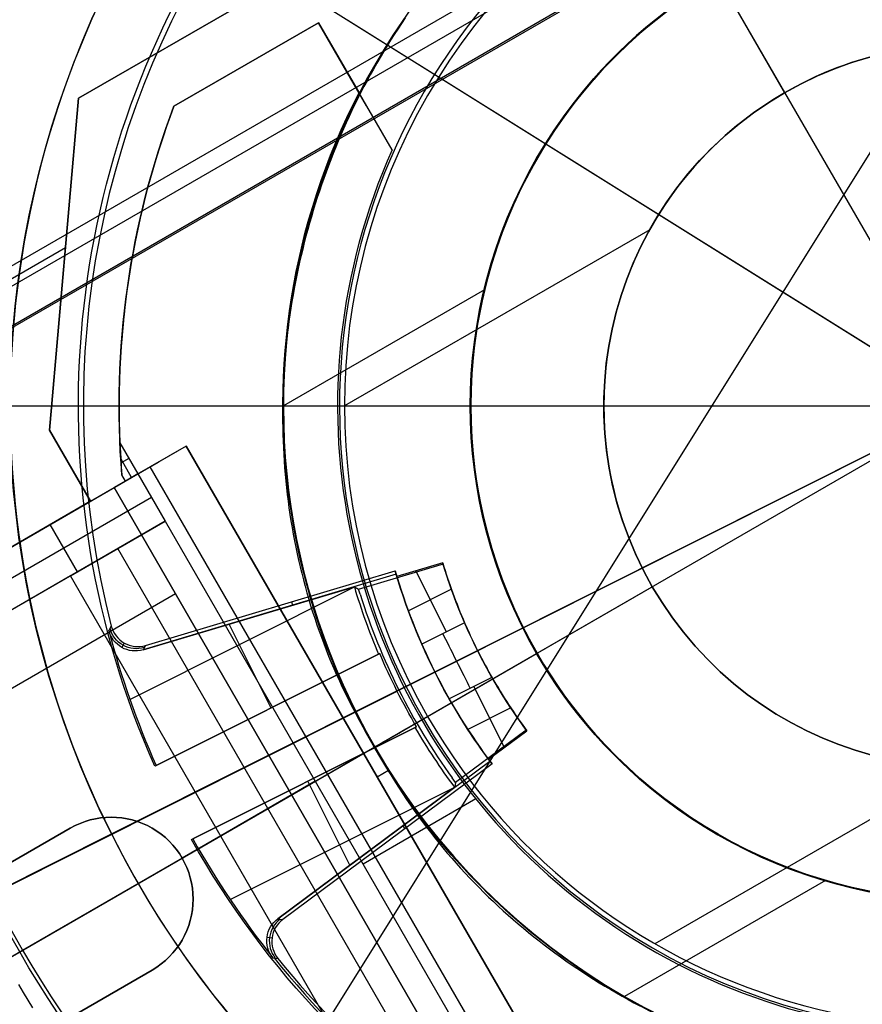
# Model space of a CAD drawing. Extents: x 12963 to 14406, y -2067 to -815.
# Tile 21 of 68: x 13649 to 13680, y -1637 to -1601. Entities that reach past the tile are written whole.
import ezdxf

# ---------------------------------------------------------------- set-up
doc = ezdxf.new("R2010")
doc.units = 0
doc.layers.get('0').update_dxf_attribs({"linetype": 'CONTINUOUS'})
doc.layers.add('COLOR', color=7, linetype='CONTINUOUS')
doc.layers.add('LUZ', color=7, linetype='CONTINUOUS')

msp = doc.modelspace()

# ---------------------------------------------------------------- linework, layer by layer
for p, q in [((13705.95651096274, -1576.880930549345, 105.1250029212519), (13640.22927284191, -1614.828569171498, 105.1250029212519)), ((13703.39267529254, -1579.109755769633, 51.12500292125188), (13643.44140993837, -1613.722634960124, 51.12500292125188)), ((13704.04743158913, -1580.187553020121, 199.6250029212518), (13644.04743158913, -1614.828569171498, 199.6250029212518)), ((13703.98465060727, -1580.296292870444, 200.6250029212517), (13644.17299355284, -1614.828569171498, 200.6250029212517)), ((13664.04743158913, -1580.187553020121, 199.6250029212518), (13677.42445706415, -1603.357240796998, 199.6250029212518)), ((13664.11021257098, -1580.296292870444, 200.6250029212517), (13684.04743158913, -1614.828569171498, 200.6250029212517)), ((13651.56186000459, -1603.561908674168, 258.0844421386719), (13690.53300317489, -1581.061908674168, 258.0844421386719)), ((13690.53300317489, -1581.061908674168, 261.0844421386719), (13651.56186000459, -1603.561908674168, 261.0844421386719)), ((13690.53300317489, -1581.061908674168, 259.5844421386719), (13651.56186000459, -1603.561908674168, 259.5844421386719)), ((13649.51515528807, -1634.765788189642, 200.6250029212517), (13718.57970789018, -1594.891350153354, 200.6250029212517)), ((13672.6744651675, -1595.130013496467, 144.2250029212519), (13677.42445706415, -1603.357240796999, 144.2250029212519)), ((13660.35608863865, -1600.793959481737, 212.0844421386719), (13655.05478612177, -1603.854667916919, 212.0844421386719)), ((13655.05478612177, -1603.854667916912, 218.0844421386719), (13660.35608863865, -1600.793959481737, 218.0844421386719)), ((13655.05478612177, -1603.854667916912, 215.0844421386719), (13660.35608863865, -1600.793959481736, 215.0844421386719)), ((13663.04547641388, -1605.452115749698, 212.0844421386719), (13660.35608863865, -1600.793959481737, 212.0844421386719)), ((13660.35608863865, -1600.793959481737, 212.0844421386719), (13660.35608863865, -1600.793959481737, 218.0844421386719)), ((13660.35608863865, -1600.793959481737, 218.0844421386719), (13661.8352759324, -1603.355987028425, 218.0844421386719)), ((13662.10999146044, -1603.831808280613, 215.0844421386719), (13660.35608863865, -1600.793959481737, 215.0844421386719)), ((13657.70543738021, -1602.324313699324, 218.0844421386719), (13657.70543738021, -1602.324313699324, 212.0844421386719)), ((13661.70078252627, -1603.123037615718, 218.0844421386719), (13661.70078252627, -1603.123037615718, 212.0844421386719)), ((13677.42445706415, -1603.357240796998, 144.2250029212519), (13677.42445706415, -1603.357240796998, 199.6250029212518)), ((13650.4996821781, -1615.722162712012, 258.0844421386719), (13651.56186000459, -1603.561908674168, 258.0844421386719)), ((13651.56186000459, -1603.561908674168, 261.0844421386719), (13650.4996821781, -1615.722162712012, 261.0844421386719)), ((13650.4996821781, -1615.722162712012, 259.5844421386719), (13651.56186000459, -1603.561908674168, 259.5844421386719)), ((13651.56186000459, -1603.561908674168, 261.0844421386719), (13651.56186000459, -1603.561908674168, 258.0844421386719)), ((13655.05478612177, -1603.854667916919, 212.0844421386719), (13655.05478612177, -1603.854667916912, 218.0844421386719)), ((13672.48020856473, -1608.374538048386, 144.2250029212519), (13661.30149874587, -1614.828569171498, 144.2250029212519)), ((13651.08387998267, -1609.034022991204, 258.0844421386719), (13646.8554050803, -1611.475334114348, 258.0844421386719)), ((13651.03077109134, -1609.64203569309, 261.0844421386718), (13651.03077109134, -1609.64203569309, 258.0844421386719)), ((13666.43455380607, -1610.576998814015, 108.2592404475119), (13659.07061793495, -1614.828569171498, 108.2592404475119)), ((13650.4996821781, -1615.722162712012, 261.0844421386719), (13650.4996821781, -1615.722162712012, 258.0844421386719)), ((13651.9996821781, -1618.320238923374, 258.0844421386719), (13650.4996821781, -1615.722162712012, 258.0844421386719)), ((13650.4996821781, -1615.722162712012, 261.0844421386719), (13651.9996821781, -1618.320238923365, 261.0844421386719)), ((13651.9996821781, -1618.32023892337, 259.5844421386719), (13650.4996821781, -1615.722162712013, 259.5844421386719)), ((13655.50143707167, -1616.298499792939, 223.0844421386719), (13652.86570758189, -1617.820238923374, 258.0844421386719)), ((13653.07718897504, -1616.186535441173, 212.0844421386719), (13653.73173298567, -1617.320238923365, 212.0844421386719)), ((13655.50143707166, -1616.29849979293, 218.0844421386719), (13653.27989364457, -1617.58110848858, 218.0844421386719)), ((13668.50143707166, -1638.815160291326, 218.0844421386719), (13655.50143707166, -1616.29849979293, 218.0844421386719)), ((13655.50143707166, -1616.29849979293, 218.0844421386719), (13655.50143707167, -1616.298499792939, 223.0844421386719)), ((13655.50143707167, -1616.298499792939, 223.0844421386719), (13668.50143707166, -1638.815160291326, 223.0844421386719)), ((13668.50143707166, -1638.815160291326, 220.5844421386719), (13655.50143707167, -1616.298499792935, 220.5844421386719)), ((13653.50581331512, -1617.450673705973, 215.0844421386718), (13653.10773167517, -1616.761176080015, 215.0844421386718)), ((13653.40446098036, -1616.753387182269, 212.084442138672), (13653.11797981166, -1616.918787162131, 215.8886416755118)), ((13649.58847457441, -1619.712350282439, 236.5844421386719), (13654.48479855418, -1616.885456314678, 236.5844421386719)), ((13651.2496821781, -1617.021200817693, 261.0844421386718), (13651.2496821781, -1617.021200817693, 258.0844421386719)), ((13667.18357232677, -1639.576029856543, 240.584442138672), (13654.18357232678, -1617.059369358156, 240.584442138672)), ((13647.31956794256, -1621.022304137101, 250.0009870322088), (13653.73173298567, -1617.320238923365, 212.0844421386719)), ((13653.27989364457, -1617.58110848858, 218.0844421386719), (13653.15075085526, -1617.357426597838, 218.0844420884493)), ((13653.73173298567, -1617.320238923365, 212.0844421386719), (13653.27989364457, -1617.58110848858, 218.0844421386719)), ((13653.73173298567, -1617.320238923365, 212.0844421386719), (13654.73173298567, -1619.052289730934, 212.0844421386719)), ((13651.9996821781, -1618.320238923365, 261.0844421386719), (13652.86570758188, -1617.820238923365, 261.0844421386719)), ((13652.86570758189, -1617.820238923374, 258.0844421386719), (13665.86570758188, -1640.336899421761, 258.0844421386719)), ((13652.86570758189, -1617.820238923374, 258.0844421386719), (13652.86570758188, -1617.820238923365, 261.0844421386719)), ((13652.86570758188, -1617.820238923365, 261.0844421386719), (13665.86570758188, -1640.336899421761, 261.0844421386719)), ((13665.86570758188, -1640.336899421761, 259.5844421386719), (13652.86570758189, -1617.82023892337, 259.5844421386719)), ((13654.23173298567, -1618.186264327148, 212.0844421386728), (13647.81956794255, -1621.88832954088, 250.0009870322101)), ((13651.9996821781, -1618.320238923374, 258.0844421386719), (13645.95255392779, -1621.811550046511, 258.0844421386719)), ((13651.9996821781, -1618.320238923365, 261.0844421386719), (13651.9996821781, -1618.320238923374, 258.0844421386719)), ((13654.73173298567, -1619.052289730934, 212.0844421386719), (13648.31956794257, -1622.754354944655, 250.0009870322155)), ((13651.52565046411, -1620.903322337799, 231.0427145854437), (13650.52565046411, -1619.171271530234, 231.0427145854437)), ((13651.26763137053, -1621.052289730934, 258.0844421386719), (13654.73173298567, -1619.052289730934, 212.0844421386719)), ((13654.73173298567, -1619.052289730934, 212.0844421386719), (13665.73173298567, -1638.104848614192, 212.0844421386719)), ((13652.9996821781, -1620.052289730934, 235.0844421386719), (13650.84214345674, -1621.297945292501, 235.0844421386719)), ((13663.9996821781, -1639.104848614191, 235.0844421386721), (13652.9996821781, -1620.052289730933, 235.0844421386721)), ((13651.26763137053, -1621.052289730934, 258.0844421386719), (13639.81985372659, -1627.661667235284, 258.0844421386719)), ((13662.26763137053, -1640.104848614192, 258.0844421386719), (13651.26763137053, -1621.052289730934, 258.0844421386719)), ((13649.40641543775, -1634.828569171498, 199.6250029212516), (13672.57610321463, -1621.451543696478, 199.6250029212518)), ((13664.34887591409, -1626.201535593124, 144.2250029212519), (13672.57610321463, -1621.451543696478, 144.2250029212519)), ((13672.57610321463, -1621.451543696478, 144.2250029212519), (13672.57610321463, -1621.451543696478, 199.6250029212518)), ((13655.11570758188, -1621.717353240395, 261.0844421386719), (13630.00097087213, -1636.217353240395, 261.0844421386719)), ((13646.09979296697, -1636.737648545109, 105.1250029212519), (13668.35612872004, -1623.887947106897, 105.1250029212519)), ((13648.86219859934, -1635.142772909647, 51.12500292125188), (13668.33952224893, -1623.897534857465, 51.12500292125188)), ((13662.41687645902, -1627.316975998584, 108.2592404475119), (13668.35612872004, -1623.887947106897, 108.2592404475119)), ((13668.33952224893, -1623.897534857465, 43.50000292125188), (13668.33952224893, -1623.897534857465, 51.12500292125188)), ((13668.35612872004, -1623.887947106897, 105.1250029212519), (13668.35612872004, -1623.887947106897, 108.2592404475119)), ((13659.36570758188, -1629.078569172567, 258.084442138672), (13662.00143707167, -1627.556830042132, 223.0844421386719)), ((13662.00143707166, -1627.556830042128, 223.0844421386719), (13662.00143707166, -1627.556830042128, 218.0844421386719)), ((13662.41687645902, -1627.316975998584, 108.2592404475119), (13662.41687645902, -1627.316975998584, 142.1804616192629)), ((13662.91412393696, -1628.184590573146, 218.0844421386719), (13662.50143707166, -1628.422855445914, 218.0844421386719)), ((13683.85317498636, -1628.073093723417, 144.2250029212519), (13672.6744651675, -1634.527124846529, 144.2250029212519)), ((13660.23173298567, -1628.578569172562, 212.0844421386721), (13656.76763137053, -1630.578569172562, 258.0844421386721)), ((13659.36570758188, -1629.078569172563, 261.0844421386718), (13659.36570758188, -1629.078569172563, 258.0844421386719)), ((13666.11082446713, -1629.225726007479, 212.0844421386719), (13661.98173298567, -1631.60965808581, 212.0844421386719)), ((13651.25861617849, -1630.295098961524, 261.0844421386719), (13640.86631133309, -1636.295098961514, 261.0844421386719)), ((13640.86631133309, -1636.295098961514, 258.0844421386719), (13651.25861617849, -1630.295098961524, 258.0844421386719)), ((13651.25861617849, -1630.295098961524, 259.5844421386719), (13640.86631133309, -1636.295098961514, 259.5844421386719)), ((13651.25861617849, -1630.295098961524, 258.0844421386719), (13651.25861617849, -1630.295098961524, 261.0844421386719)), ((13656.76763137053, -1630.578569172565, 258.0844421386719), (13655.35669238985, -1631.393175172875, 258.0844421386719)), ((13655.35669238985, -1631.393175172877, 261.0844421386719), (13655.35669238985, -1631.393175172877, 258.0844421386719)), ((13678.92296063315, -1632.207553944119, 108.2592404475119), (13671.55902476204, -1636.459124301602, 108.2592404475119)), ((13643.86631133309, -1641.491251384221, 261.0844421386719), (13654.25861617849, -1635.491251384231, 261.0844421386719)), ((13654.25861617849, -1635.491251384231, 258.0844421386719), (13643.86631133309, -1641.491251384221, 258.0844421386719)), ((13643.86631133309, -1641.491251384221, 259.5844421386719), (13654.25861617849, -1635.491251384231, 259.5844421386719)), ((13654.25861617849, -1635.491251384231, 261.0844421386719), (13654.25861617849, -1635.491251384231, 258.0844421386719))]:
    msp.add_line(p, q)
for points in [[(13663.52650618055, -1600.618459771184), (13663.38945183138, -1600.821191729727), (13663.25438457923, -1601.025273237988), (13663.12131101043, -1601.230682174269), (13662.99023771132, -1601.437396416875), (13662.86117126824, -1601.64539384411), (13662.73411826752, -1601.854652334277), (13662.60908529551, -1602.065149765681), (13662.48607893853, -1602.276864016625), (13662.36510578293, -1602.489772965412), (13662.24617241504, -1602.703854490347), (13662.1292854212, -1602.919086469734), (13662.01445138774, -1603.135446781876), (13661.901676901, -1603.352913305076), (13661.79096854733, -1603.571463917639), (13661.68233291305, -1603.791076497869), (13661.5757765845, -1604.01172892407), (13661.47130614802, -1604.233399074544), (13661.36892818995, -1604.456064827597), (13661.26864929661, -1604.679704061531), (13661.17047605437, -1604.904294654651), (13661.07441504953, -1605.12981448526), (13660.98047286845, -1605.356241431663), (13660.88865609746, -1605.583553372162), (13660.79897132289, -1605.811728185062), (13660.71142513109, -1606.040743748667), (13660.62602410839, -1606.27057794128), (13660.54277484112, -1606.501208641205), (13660.46168391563, -1606.732613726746), (13660.38275791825, -1606.964771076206), (13660.30600343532, -1607.19765856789), (13660.23142705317, -1607.431254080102), (13660.15903535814, -1607.665535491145), (13660.08883493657, -1607.900480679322), (13660.02083237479, -1608.136067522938), (13659.95503425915, -1608.372273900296), (13659.89144717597, -1608.609077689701), (13659.8300777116, -1608.846456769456), (13659.77093245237, -1609.084389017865), (13659.71401798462, -1609.322852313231), (13659.65934089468, -1609.561824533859), (13659.6069077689, -1609.801283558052), (13659.5567251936, -1610.041207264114), (13659.50879975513, -1610.281573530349), (13659.46313803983, -1610.52236023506), (13659.41974663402, -1610.763545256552), (13659.37863212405, -1611.005106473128), (13659.33980109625, -1611.247021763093), (13659.30326013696, -1611.489269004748), (13659.26901583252, -1611.7318260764), (13659.23707476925, -1611.97467085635), (13659.20744353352, -1612.217781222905), (13659.18012871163, -1612.461135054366), (13659.15513688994, -1612.704710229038), (13659.13247465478, -1612.948484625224), (13659.11214859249, -1613.192436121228), (13659.0941652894, -1613.436542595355), (13659.07853133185, -1613.680781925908), (13659.06525330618, -1613.92513199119), (13659.05433779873, -1614.169570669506), (13659.04579139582, -1614.41407583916), (13659.0396206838, -1614.658625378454), (13659.03583224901, -1614.903197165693), (13659.03443267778, -1615.147769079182), (13659.03542855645, -1615.392318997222), (13659.03882647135, -1615.636824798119), (13659.04463300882, -1615.881264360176), (13659.0528547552, -1616.125615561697), (13659.06349829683, -1616.369856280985), (13659.07657022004, -1616.613964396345), (13659.09207711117, -1616.857917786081), (13659.11002555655, -1617.101694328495), (13659.13042214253, -1617.345271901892), (13659.15327345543, -1617.588628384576), (13659.17858608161, -1617.83174165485), (13659.20636660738, -1618.074589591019), (13659.2366216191, -1618.317150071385), (13659.26935770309, -1618.559400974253), (13659.30458144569, -1618.801320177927), (13659.34229943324, -1619.042885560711), (13659.38251825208, -1619.284075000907), (13659.42524448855, -1619.524866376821), (13659.47048472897, -1619.765237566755), (13659.5182455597, -1620.005166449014), (13659.56853356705, -1620.244630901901), (13659.62135533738, -1620.483608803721), (13659.67671745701, -1620.722078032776), (13659.73462651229, -1620.960016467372), (13659.79508908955, -1621.19740198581), (13659.85811177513, -1621.434212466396), (13659.92370115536, -1621.670425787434), (13659.99186381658, -1621.906019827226), (13660.06260634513, -1622.140972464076), (13660.13593532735, -1622.37526157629), (13660.21185734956, -1622.60886504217), (13660.29037899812, -1622.84176074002), (13660.37150685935, -1623.073926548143), (13660.4552475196, -1623.305340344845), (13660.54160756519, -1623.535980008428), (13660.63059358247, -1623.765823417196), (13660.72221215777, -1623.994848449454), (13660.81646987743, -1624.223032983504), (13660.91337332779, -1624.450354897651), (13661.01292909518, -1624.676792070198), (13661.11514376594, -1624.90232237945), (13661.22002392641, -1625.12692370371), (13661.32757616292, -1625.350573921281), (13661.43780706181, -1625.573250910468), (13661.55072320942, -1625.794932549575), (13661.66633119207, -1626.015596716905), (13661.78463759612, -1626.235221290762), (13661.9056490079, -1626.453784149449), (13662.02937201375, -1626.671263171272), (13662.15581319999, -1626.887636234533), (13662.28497915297, -1627.102881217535), (13662.41687645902, -1627.316975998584)], [(13662.41687645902, -1627.316975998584), (13662.5363393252, -1627.538249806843), (13662.65816397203, -1627.757733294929), (13662.78232794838, -1627.975421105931), (13662.90880880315, -1628.191307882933), (13663.03758408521, -1628.405388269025), (13663.16863134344, -1628.617656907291), (13663.30192812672, -1628.82810844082), (13663.43745198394, -1629.036737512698), (13663.57518046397, -1629.243538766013), (13663.71509111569, -1629.448506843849), (13663.85716148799, -1629.651636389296), (13664.00136912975, -1629.852922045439), (13664.14769158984, -1630.052358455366), (13664.29610641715, -1630.249940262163), (13664.44659116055, -1630.445662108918), (13664.59912336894, -1630.639518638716), (13664.75368059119, -1630.831504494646), (13664.91024037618, -1631.021614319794), (13665.06878027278, -1631.209842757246), (13665.22927782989, -1631.39618445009), (13665.39171059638, -1631.580634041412), (13665.55605612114, -1631.763186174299), (13665.72229195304, -1631.943835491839), (13665.89039564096, -1632.122576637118), (13666.06034473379, -1632.299404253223), (13666.2321167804, -1632.474312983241), (13666.40568932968, -1632.647297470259), (13666.58103993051, -1632.818352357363), (13666.75814613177, -1632.98747228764), (13666.93698548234, -1633.154651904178), (13667.11753553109, -1633.319885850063), (13667.29977382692, -1633.483168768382), (13667.4836779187, -1633.644495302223), (13667.6692253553, -1633.803860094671), (13667.85639368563, -1633.961257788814), (13668.04516045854, -1634.116683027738), (13668.23550322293, -1634.270130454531), (13668.42739952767, -1634.421594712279), (13668.62082692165, -1634.571070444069), (13668.81576295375, -1634.718552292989), (13669.01218517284, -1634.864034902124), (13669.2100711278, -1635.007512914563), (13669.40939836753, -1635.148980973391), (13669.6101444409, -1635.288433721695), (13669.81228689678, -1635.425865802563), (13670.01580328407, -1635.561271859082), (13670.22067115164, -1635.694646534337), (13670.42686804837, -1635.825984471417), (13670.63437152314, -1635.955280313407), (13670.84315912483, -1636.082528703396), (13671.05320840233, -1636.207724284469), (13671.26449690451, -1636.330861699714), (13671.47700218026, -1636.451935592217), (13671.69070177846, -1636.570940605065), (13671.90557324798, -1636.687871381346), (13672.12159413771, -1636.802722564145)], [(13649.35937980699, -1636.020130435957), (13649.53029778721, -1636.308960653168), (13649.70377699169, -1636.595966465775), (13649.8797968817, -1636.881139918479)]]:
    msp.add_lwpolyline(points)
at = {"extrusion": (0.8660254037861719, 0.499999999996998, 1.51686231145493e-12)}
msp.add_lwpolyline([(-8219.464654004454, 218.0844421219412), (-8219.46732495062, 217.8733818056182), (-8219.475489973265, 217.6583224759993), (-8219.489377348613, 217.4400365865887), (-8219.509215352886, 217.2192965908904), (-8219.53518962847, 216.9968705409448), (-8219.567308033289, 216.7735081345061), (-8219.605532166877, 216.5499542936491), (-8219.64982362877, 216.3269539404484), (-8219.700105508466, 216.1052151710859), (-8219.756126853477, 215.8854085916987), (-8219.817588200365, 215.668222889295), (-8219.884190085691, 215.4543467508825), (-8219.955589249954, 215.2444545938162), (-8220.03127998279, 215.0391679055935), (-8220.11071914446, 214.8390959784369), (-8220.193363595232, 214.6448481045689), (-8220.28850565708, 214.4360095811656), (-8220.39102586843, 214.2257070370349), (-8220.500787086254, 214.0147886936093), (-8220.617652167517, 213.8041027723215), (-8220.741440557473, 213.5944726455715), (-8220.87179751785, 213.386621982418), (-8221.008324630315, 213.1812494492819), (-8221.150623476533, 212.9790537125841), (-8221.298272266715, 212.7806795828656), (-8221.450695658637, 212.5866587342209), (-8221.607264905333, 212.3975201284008), (-8221.767351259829, 212.213792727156), (-8221.88505496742, 212.0844421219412)], dxfattribs=at)
at = {"extrusion": (0, 0, -1)}
for centre, radius, start, end in [((-13684.04743158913, -1614.828569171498, -259.6250029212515), 65.00000000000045, 329.9999999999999, 149.9999999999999), ((-13684.04743158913, -1614.828569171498, -89.37470231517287), 70.9424557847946, 330.0000000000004, 150.0000000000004), ((-13684.04743158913, -1614.828569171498, -46.50000292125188), 70.9424557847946, 330.0000000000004, 150.0000000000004), ((-13684.04743158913, -1614.828569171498, -259.6250029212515), 64, 330.0000000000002, 150.0000000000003), ((-13684.04743158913, -1614.828569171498, -88.12500292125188), 52.09123273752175, 330.0000000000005, 150.0000000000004), ((-13684.04743158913, -1614.828569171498, -62.12500292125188), 47.03455676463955, 330.0000000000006, 150.0000000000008), ((-13684.04743158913, -1614.828569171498, -199.6250029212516), 39.9999999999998, 330.0000000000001, 150.0000000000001), ((-13684.04743158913, -1614.828569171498, -89.37470231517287), 70.94245578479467, 150.0000000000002, 330.0000000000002), ((-13684.04743158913, -1614.828569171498, -46.50000292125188), 70.94245578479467, 150.0000000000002, 330.0000000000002), ((-13684.04743158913, -1614.828569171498, -259.6250029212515), 65.00000000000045, 149.9999999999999, 329.9999999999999), ((-13684.04743158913, -1614.828569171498, -259.6250029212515), 64, 150.0000000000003, 330.0000000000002), ((-13684.04743158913, -1614.828569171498, -88.12500292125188), 52.09123273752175, 150.0000000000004, 330.0000000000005), ((-13684.04743158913, -1614.828569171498, -62.12500292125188), 47.03455676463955, 149.9999999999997, 329.9999999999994), ((-13684.04743158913, -1614.828569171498, -108.2592404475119), 18.11875587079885, 329.9999999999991, 149.9999999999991), ((-13684.04743158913, -1614.828569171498, -199.6250029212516), 40, 150.0000000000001, 330.0000000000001), ((-13684.04743158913, -1614.828569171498, -51.12500292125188), 18.13793137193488, 329.9999999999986, 149.9999999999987), ((-13684.04743158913, -1614.828569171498, -43.50000292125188), 18.13793137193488, 329.9999999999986, 149.9999999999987), ((-13684.04743158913, -1614.828569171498, -199.6250029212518), 13.24594904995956, 329.9999999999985, 149.9999999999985), ((-13684.04743158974, -1614.828569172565, -218.0844421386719), 25.00000000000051, 243.4398127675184, 27.31636115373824), ((-13684.04743163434, -1614.828569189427, -218.0844416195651), 31.0000000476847, 355.3208373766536, 20.73197399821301), ((-13684.04743158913, -1614.828569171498, -51.12500292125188), 18.13793137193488, 149.9999999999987, 329.9999999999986), ((-13684.04743158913, -1614.828569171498, -43.50000292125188), 18.1379313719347, 149.9999999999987, 329.9999999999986), ((-13684.04743158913, -1614.828569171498, -108.2592404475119), 18.11875587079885, 149.9999999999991, 329.9999999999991), ((-13684.04743158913, -1614.828569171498, -199.6250029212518), 13.24594904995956, 149.9999999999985, 329.9999999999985), ((-13684.04743158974, -1614.828569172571, -223.0844421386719), 29.99999999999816, 177.4999999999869, 302.500000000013), ((-13684.04743158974, -1614.828569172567, -219.5844421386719), 29.99999999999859, 177.4999999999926, 302.5000000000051), ((-13652.75861617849, -1632.893175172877, -261.0844421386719), 2.99999999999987, 59.99999999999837, 239.9999999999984), ((-13652.75861617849, -1632.893175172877, -259.5844421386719), 3.00000000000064, 60.00000000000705, 240.0000000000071)]:
    msp.add_arc(centre, radius, start, end, dxfattribs=at)
for centre, radius, start, end in [((13684.04743158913, -1614.828569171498, 89.37470231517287), 73.2424557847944, 29.99999999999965, 209.9999999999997), ((13684.04743158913, -1614.828569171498, 68.68735261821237), 73.24245578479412, 91.17126672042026, 191.5820307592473), ((13684.04743158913, -1614.828569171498, 46.50000292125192), 71.74245578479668, 52.49999999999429, 187.5000000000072), ((13684.04743163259, -1614.828569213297, 88.63012703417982), 71.44457953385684, 30.00000004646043, 209.9999999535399), ((13684.04743158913, -1614.828569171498, 89.05580518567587), 71.21139006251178, 29.99999999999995, 210.0000000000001), ((13684.04743158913, -1614.828569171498, 67.93735261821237), 70.94245578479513, 93.83645893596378, 193.7167436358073), ((13684.04743158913, -1614.828569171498, 245.6831232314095), 65.00000000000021, 29.99999999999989, 209.9999999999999), ((13684.04743158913, -1614.828569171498, 245.6831232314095), 64.00000000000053, 29.99999999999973, 209.9999999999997), ((13684.04743158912, -1614.828569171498, 211.3914713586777), 58.0132689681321, 29.99999999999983, 210), ((13684.04743158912, -1614.828569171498, 212.0545527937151), 57.26209357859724, 30.00000000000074, 209.9999999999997), ((13684.04743158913, -1614.828569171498, 67.12500292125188), 53.58193971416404, 29.99999999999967, 209.9999999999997), ((13684.04743158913, -1614.828569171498, 65.62055118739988), 53.58193971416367, 29.99999999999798, 209.999999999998), ((13684.04743158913, -1614.828569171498, 67.12500292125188), 52.0912327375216, 29.99999999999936, 209.9999999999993), ((13684.04743158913, -1614.828569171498, 77.62500292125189), 52.09123273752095, 29.99999999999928, 209.9999999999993), ((13684.04743158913, -1614.828569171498, 105.1250029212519), 43.81815874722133, 30.00000000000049, 210.0000000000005), ((13684.04743158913, -1614.828569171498, 52.53957701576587), 42.50584972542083, 30.00000000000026, 210.0000000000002), ((13684.04743158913, -1614.828569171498, 200.6250029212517), 39.87443803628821, 30.00000000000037, 210.0000000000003), ((13684.04743158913, -1614.828569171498, 89.37470231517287), 73.24245578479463, 209.9999999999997, 29.99999999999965), ((13684.04743157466, -1614.828569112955, 88.63012703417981), 71.44457953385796, 210.0000000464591, 29.99999995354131), ((13684.04743158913, -1614.828569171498, 89.05580518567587), 71.21139006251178, 210.0000000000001, 29.99999999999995), ((13684.04743158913, -1614.828569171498, 245.6831232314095), 64.99999999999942, 209.9999999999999, 29.99999999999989), ((13684.04743158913, -1614.828569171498, 245.6831232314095), 63.99999999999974, 210.0000000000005, 30.00000000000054), ((13684.04743158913, -1614.828569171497, 211.3914713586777), 58.01326896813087, 210.0000000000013, 29.99999999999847), ((13684.04743158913, -1614.8285691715, 212.0545527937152), 57.26209357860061, 209.9999999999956, 30.00000000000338), ((13684.04743158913, -1614.828569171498, 67.12500292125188), 53.58193971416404, 209.9999999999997, 29.99999999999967), ((13684.04743158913, -1614.828569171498, 65.62055118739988), 53.5819397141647, 210.0000000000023, 30.00000000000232), ((13684.04743158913, -1614.828569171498, 67.12500292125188), 52.0912327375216, 209.9999999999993, 29.99999999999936), ((13684.04743158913, -1614.828569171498, 77.62500292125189), 52.09123273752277, 210.0000000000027, 30.00000000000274), ((13684.04743158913, -1614.828569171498, 108.2592404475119), 24.97681365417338, 29.99999999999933, 209.9999999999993), ((13684.04743158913, -1614.828569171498, 125.2198510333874), 24.97681365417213, 29.99999999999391, 209.9999999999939), ((13684.04743158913, -1614.828569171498, 144.2327851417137), 22.92449013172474, 29.99999999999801, 209.999999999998), ((13684.04743158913, -1614.828569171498, 144.2250029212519), 22.74593284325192, 29.99999999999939, 209.9999999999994), ((13684.04743158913, -1614.828569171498, 105.1250029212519), 43.81815874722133, 210.0000000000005, 30.00000000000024), ((13684.04743158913, -1614.828569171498, 52.53957701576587), 42.50584972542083, 210.0000000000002, 29.99999999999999), ((13684.04743158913, -1614.828569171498, 200.6250029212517), 39.87443803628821, 210.0000000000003, 30.00000000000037), ((13684.04743158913, -1614.828569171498, 47.31250292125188), 18.1379313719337, 29.99999999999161, 209.9999999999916), ((13684.04743158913, -1614.828569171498, 105.1250029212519), 18.1187558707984, 30.00000000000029, 210.0000000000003), ((13684.04743158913, -1614.828569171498, 106.6921216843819), 18.11875587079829, 29.99999999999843, 209.9999999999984), ((13684.04743158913, -1614.828569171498, 144.2250029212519), 13.24594904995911, 30.00000000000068, 210.0000000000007), ((13684.04743158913, -1614.828569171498, 171.9250029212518), 13.24594904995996, 30.00000000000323, 210.0000000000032), ((13684.04743158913, -1614.828569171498, 108.2592404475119), 24.97681365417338, 209.9999999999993, 29.99999999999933), ((13684.04743158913, -1614.828569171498, 125.2198510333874), 24.97681365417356, 210.0000000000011, 30.00000000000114), ((13684.04743158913, -1614.828569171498, 144.2327851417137), 22.92449013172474, 209.999999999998, 29.99999999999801), ((13684.04743158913, -1614.828569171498, 144.2250029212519), 22.74593284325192, 209.9999999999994, 29.99999999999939), ((13684.04743158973, -1614.828569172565, 212.0844421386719), 30.9999999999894, 159.2680260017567, 182.5106658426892), ((13684.04743158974, -1614.828569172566, 215.0844421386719), 31.00000000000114, 159.2680260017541, 183.5742215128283), ((13684.04743158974, -1614.828569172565, 212.0844421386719), 23.0000000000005, 155.9413298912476, 296.2606647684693), ((13684.04743158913, -1614.828569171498, 47.31250292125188), 18.13793137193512, 210.0000000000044, 30.00000000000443), ((13684.04743158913, -1614.828569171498, 105.1250029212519), 18.1187558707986, 210.0000000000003, 30.00000000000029), ((13684.04743158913, -1614.828569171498, 106.6921216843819), 18.11875587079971, 210.0000000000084, 30.00000000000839), ((13684.04743158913, -1614.828569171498, 144.2250029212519), 13.2459490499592, 210.0000000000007, 30.00000000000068), ((13684.04743158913, -1614.828569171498, 171.9250029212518), 13.24594904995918, 210.0000000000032, 30.00000000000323), ((13684.04743158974, -1614.828569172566, 223.0844421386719), 31.00000000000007, 234.7938624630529, 5.206137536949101), ((13684.04743158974, -1614.828569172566, 217.5844421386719), 31.00000000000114, 235.5081428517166, 4.491857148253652), ((13684.04743158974, -1614.828569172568, 212.0844421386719), 30.99999999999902, 237.4893341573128, 2.510665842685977), ((13684.04743158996, -1614.828569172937, 216.0844421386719), 29.99999999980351, 237.4999999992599, 2.500000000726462), ((13684.04743060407, -1614.828568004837, 216.0844421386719), 26.00000093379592, 257.8348712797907, 2.499997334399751), ((13684.04743158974, -1614.828569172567, 217.091535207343), 25.99999999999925, 257.8348686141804, 2.500000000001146), ((13652.75861617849, -1632.893175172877, 258.0844421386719), 3, 299.9999999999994, 119.9999999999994), ((13684.04743158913, -1614.828569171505, 88.12500292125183), 70.93945536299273, 254.9999999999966, 345.000000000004)]:
    msp.add_arc(centre, radius, start, end)
at = {"extrusion": (0.8627696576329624, 0.4981202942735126, 0.08662961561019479)}
msp.add_arc((-8600.923194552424, -805.2864415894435, 10992.77821303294), 379.8658415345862, 9.436006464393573, 10.35814419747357, dxfattribs=at)
at = {"extrusion": (0.1124756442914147, -0.1948133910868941, 0.9743700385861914)}
msp.add_arc((11043.68174236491, -8014.876489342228, 1917.167243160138), 56.00000007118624, 154.6725833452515, 205.4263646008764, dxfattribs=at)
at = {"extrusion": (-0.1124755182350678, 0.1948133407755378, -0.9743700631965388)}
msp.add_arc((-11043.6848200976, -8014.872680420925, -1918.079570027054), 56.0000000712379, 334.5735870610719, 25.32742621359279, dxfattribs=at)
at = {"extrusion": (0.5000000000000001, -0.8660254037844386, 0)}
msp.add_arc((11028.31841776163, 218.0844421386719, 8240.506279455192), 10, 180, 216.8698976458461, dxfattribs=at)
at = {"extrusion": (-0.5000000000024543, 0.8660254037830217, 2.766720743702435e-12)}
msp.add_arc((-11020.39392756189, 142.1804616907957, -8240.506279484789), 2.052323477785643, 359.9999986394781, 94.9911880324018, dxfattribs=at)
at = {"extrusion": (0.4999999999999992, -0.8660254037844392, -7.771561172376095e-16)}
msp.add_arc((11011.44747599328, 231.7412435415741, 8240.506279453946), 32.12905823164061, 180.0000000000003, 255.5754665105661, dxfattribs=at)
at = {"extrusion": (0.5000000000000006, -0.8660254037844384, 3.632277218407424e-16)}
msp.add_arc((11011.44747599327, 231.7412435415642, 8240.506279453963), 33.12905823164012, 179.9999999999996, 255.7959760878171, dxfattribs=at)
at = {"layer": 'COLOR'}
for p, q in [((13611.04743192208, -1614.828586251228, 43.50000292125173), (13757.04744552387, -1614.828586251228, 43.50000292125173)), ((13661.81728618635, -1621.536000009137, 42.67106117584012), (13664.84327900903, -1620.632852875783, 42.67106099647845)), ((13664.90094105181, -1620.577916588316, 40.60000054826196), (13663.22403503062, -1621.078411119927, 40.60000054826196)), ((13664.84327900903, -1620.632852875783, 42.67106099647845), (13664.91101281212, -1620.611342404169, 42.60000054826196)), ((13663.19829496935, -1620.992021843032, 35.43574468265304), (13653.92523012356, -1623.759689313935, 35.43574468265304)), ((13654.01452004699, -1623.601233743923, 28.20000054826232), (13663.16283224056, -1620.870800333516, 28.2000005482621)), ((13663.22403503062, -1621.078411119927, 40.60000054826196), (13663.16283224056, -1620.870800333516, 28.2000005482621)), ((13665.03811675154, -1623.104808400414, 40.60000054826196), (13663.9186565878, -1620.871092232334, 40.60000054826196)), ((13653.44246057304, -1625.580393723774, 35.60000054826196), (13661.66551751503, -1621.459286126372, 35.60000054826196)), ((13653.92320318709, -1623.763286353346, 35.60000054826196), (13661.66366853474, -1621.453043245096, 35.60000054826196)), ((13661.66366853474, -1621.453043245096, 35.60000054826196), (13661.81728618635, -1621.536000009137, 42.67106117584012)), ((13661.88035784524, -1621.729601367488, 42.87461420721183), (13661.81728618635, -1621.536000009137, 42.67106117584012)), ((13665.21896320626, -1621.546398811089, 40.60000054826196), (13663.6437146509, -1622.335858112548, 40.60000054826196)), ((13659.35686266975, -1622.00674172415, 28.20000054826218), (13659.3938041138, -1622.130513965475, 35.60000054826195)), ((13652.76037774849, -1622.892758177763, 28.20000054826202), (13652.67013427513, -1623.058937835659, 35.60000054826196)), ((13658.61876916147, -1625.894728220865, 35.60000054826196), (13657.07858563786, -1622.82152119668, 35.60000054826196)), ((13665.70235847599, -1622.771913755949, 40.60000054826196), (13664.13558777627, -1623.557124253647, 40.60000054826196)), ((13653.23681273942, -1623.51374216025, 28.20000054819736), (13653.14735360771, -1623.676841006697, 35.60000054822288)), ((13654.01452004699, -1623.601233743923, 28.20000054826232), (13653.92320318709, -1623.763286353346, 35.60000054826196)), ((13662.59624352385, -1623.901357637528, 38.60000054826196), (13654.35910190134, -1628.029523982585, 38.60000054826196)), ((13654.38253444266, -1628.017780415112, 37.10000054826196), (13662.57278752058, -1623.913112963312, 37.10000054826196)), ((13654.40596694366, -1628.006036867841, 35.60000054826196), (13662.54933140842, -1623.924868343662, 35.60000054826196)), ((13662.54933140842, -1623.924868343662, 35.60000054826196), (13662.59624352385, -1623.901357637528, 38.60000054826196)), ((13664.61081501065, -1624.569549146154, 40.10000054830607), (13666.17533290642, -1623.785467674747, 40.10000054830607)), ((13666.17532560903, -1623.785453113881, 40.10000054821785), (13666.17533290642, -1623.785467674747, 40.10000054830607)), ((13666.17533290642, -1623.785467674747, 40.10000054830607), (13666.17533655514, -1623.785474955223, 42.60000054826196)), ((13630.8619326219, -1641.483313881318, 28.2000005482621), (13664.61081865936, -1624.56955642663, 28.2000005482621)), ((13664.61081501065, -1624.569549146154, 40.10000054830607), (13664.61080771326, -1624.56953458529, 40.10000054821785)), ((13664.61081865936, -1624.56955642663, 28.2000005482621), (13664.61081501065, -1624.569549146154, 40.10000054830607)), ((13666.70421939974, -1624.770982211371, 40.60000054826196), (13665.13744883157, -1625.556192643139, 40.60000054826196)), ((13652.76518316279, -1630.506173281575, 38.60000054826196), (13663.22510280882, -1625.264028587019, 38.60000054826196)), ((13663.29180818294, -1625.230598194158, 42.87461420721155), (13663.22510280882, -1625.264028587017, 38.60000054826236)), ((13667.15945338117, -1627.337621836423, 40.60000054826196), (13666.03997855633, -1625.103876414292, 40.60000054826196)), ((13658.4776727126, -1625.965440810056, 38.60000054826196), (13658.4776727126, -1625.965440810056, 35.60000054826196)), ((13667.39669045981, -1625.89173392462, 40.60000054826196), (13665.82144204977, -1626.68119315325, 40.60000054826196)), ((13655.70324156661, -1630.711554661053, 38.60000054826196), (13663.94038318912, -1626.583388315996, 38.60000054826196)), ((13655.72667410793, -1630.699811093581, 37.10000054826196), (13663.91692713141, -1626.595143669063, 37.10000054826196)), ((13663.89347107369, -1626.606899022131, 35.60000054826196), (13655.75010660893, -1630.688067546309, 35.60000054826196)), ((13663.94038318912, -1626.583388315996, 38.60000054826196), (13663.89347107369, -1626.606899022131, 35.60000054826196)), ((13667.90370581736, -1626.739479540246, 42.67106117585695), (13665.36909734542, -1628.623110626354, 42.67106117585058)), ((13666.57763054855, -1627.770011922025, 40.60000054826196), (13667.98222755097, -1626.726165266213, 40.60000054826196)), ((13667.96147761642, -1626.698090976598, 42.60000054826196), (13667.90370581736, -1626.739479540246, 42.67106117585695)), ((13658.86420018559, -1633.614669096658, 35.43574468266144), (13666.63143276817, -1627.842337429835, 35.43574468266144)), ((13666.70732056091, -1627.943299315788, 28.2000005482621), (13659.04458232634, -1633.637974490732, 28.2000005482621)), ((13666.70732056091, -1627.943299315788, 28.2000005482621), (13666.57763054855, -1627.770011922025, 40.60000054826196)), ((13654.40596694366, -1628.006036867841, 35.60000054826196), (13654.35910190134, -1628.029523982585, 38.60000054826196)), ((13659.82181237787, -1628.647471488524, 35.60000054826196), (13659.82181237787, -1628.647471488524, 38.60000054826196)), ((13661.50309235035, -1631.649965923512, 35.60000054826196), (13659.96290882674, -1628.576758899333, 35.60000054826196)), ((13665.36909734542, -1628.623110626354, 42.67106117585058), (13665.2517490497, -1628.45671081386, 42.87461420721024)), ((13665.36909734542, -1628.623110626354, 42.67106117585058), (13665.3436138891, -1628.795826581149, 35.60000054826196)), ((13657.11666230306, -1632.911716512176, 35.60000054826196), (13665.33971924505, -1628.790608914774, 35.60000054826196)), ((13665.3436138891, -1628.795826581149, 35.60000054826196), (13658.86010539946, -1633.614140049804, 35.60000054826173)), ((13663.51939387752, -1630.312453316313, 28.2000005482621), (13663.44234767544, -1630.208780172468, 35.6000005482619)), ((13618.78468735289, -1647.535987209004, 30.30000054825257), (13652.76517586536, -1630.506158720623, 30.30000054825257)), ((13652.7651831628, -1630.506173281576, 30.300000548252), (13652.7651831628, -1630.506173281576, 38.60000054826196)), ((13655.70324156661, -1630.711554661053, 38.60000054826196), (13655.75010660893, -1630.688067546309, 35.60000054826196)), ((13658.86010539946, -1633.614140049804, 35.60000054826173), (13659.04458232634, -1633.637974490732, 28.2000005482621)), ((13658.46500556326, -1634.287424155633, 35.60000054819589), (13658.64920878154, -1634.313373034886, 28.20000054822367)), ((13658.6743980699, -1635.039552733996, 35.60000054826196), (13658.86153881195, -1635.066717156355, 28.20000054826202))]:
    msp.add_line(p, q, dxfattribs=at)
at = {"layer": 'COLOR', "extrusion": (0, 0, -1)}
for centre, radius, start, end in [((-13684.04743872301, -1614.828586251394, 10.54089386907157), 152.392098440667, 333.3815781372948, 153.3815781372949), ((-13684.04743872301, -1614.828586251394, -18.68835025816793), 83.81579491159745, 333.3815781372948, 153.3815781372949), ((-13684.04743872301, -1614.828586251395, -32.97295255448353), 75.00000000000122, 63.38157813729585, 243.3815781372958), ((-13684.047438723, -1614.828586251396, -43.50000292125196), 73.00000000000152, 63.38157813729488, 243.3815781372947), ((-13684.047438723, -1614.828586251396, -43.50000292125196), 73.00000000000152, 63.38157813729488, 243.3815781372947), ((-13684.04743872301, -1614.828586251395, -33.3991820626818), 73.00000000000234, 63.3815781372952, 243.3815781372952), ((-13684.04743872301, -1614.828586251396, -43.50000292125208), 75.00000000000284, 63.38157813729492, 243.3815781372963), ((-13684.04743872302, -1614.828586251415, -26.2000005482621), 61.09154780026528, 333.3815781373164, 153.3815781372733), ((-13684.04743872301, -1614.828586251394, 10.54089386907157), 152.3920984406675, 153.3815781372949, 333.3815781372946), ((-13684.05554107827, -1614.824543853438, -28.2000005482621), 59.50000000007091, 333.3815781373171, 153.3815781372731), ((-13684.05554107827, -1614.824543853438, -26.2000005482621), 59.50000000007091, 333.3815781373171, 153.3815781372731), ((-13684.04743872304, -1614.828586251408, -22.44590218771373), 75.0000000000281, 333.3815781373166, 63.38157813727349), ((-13684.04743872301, -1614.828586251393, -43.50000292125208), 75.00000000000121, 243.3815781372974, 63.38157813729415), ((-13684.04743872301, -1614.828586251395, -32.97295255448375), 74.9999999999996, 243.3815781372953, 63.38157813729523), ((-13684.047438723, -1614.828586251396, -43.50000292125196), 73.0000000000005, 243.3815781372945, 63.38157813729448), ((-13684.047438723, -1614.828586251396, -43.50000292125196), 73.0000000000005, 243.3815781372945, 63.38157813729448), ((-13684.04743872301, -1614.828586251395, -33.39918206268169), 72.99999999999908, 243.3815781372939, 63.38157813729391), ((-13684.05554107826, -1614.824543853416, -27.2000005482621), 59.5000000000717, 333.381578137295, 153.381578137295), ((-13684.05554107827, -1614.824543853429, -38.60000054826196), 35.0000000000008, 333.3815781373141, 153.3815781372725), ((-13684.04743872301, -1614.828586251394, -18.68835025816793), 83.81579491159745, 153.3815781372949, 333.3815781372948), ((-13684.05554107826, -1614.824543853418, -38.60000054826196), 32.50000000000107, 336.0269384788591, 90.73621779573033), ((-13684.047438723, -1614.828586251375, -26.2000005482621), 61.09154780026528, 153.3815781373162, 333.3815781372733), ((-13684.05554107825, -1614.824543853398, -28.2000005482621), 59.50000000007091, 153.3815781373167, 333.381578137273), ((-13684.05554107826, -1614.824543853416, -27.2000005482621), 59.50000000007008, 153.3815781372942, 333.3815781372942), ((-13684.05554107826, -1614.824543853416, -41.35000054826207), 20.00000000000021, 333.3815781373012, 343.2440640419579), ((-13684.05554107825, -1614.82454385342, -42.60000054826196), 19.99999999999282, 333.3815781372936, 343.1815574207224), ((-13684.05554107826, -1614.824543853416, -34.40000054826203), 21.74999999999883, 333.3815781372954, 343.5747015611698), ((-13684.05554107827, -1614.824543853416, -40.60000054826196), 21.75000000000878, 336.3281440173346, 343.2896147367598), ((-13653.63720322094, -1622.80528533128, -35.60000054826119), 0.999780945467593, 253.3776224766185, 345.3029536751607), ((-13684.05554107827, -1614.824543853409, -38.60000054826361), 23.30000000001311, 329.690456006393, 337.0727002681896), ((-13684.05554107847, -1614.824543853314, -42.60000054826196), 20.00000000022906, 323.5815988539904, 333.381578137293), ((-13684.05554107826, -1614.824543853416, -41.35000054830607), 20.00000000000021, 323.5190922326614, 333.3815781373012), ((-13684.05554107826, -1614.824543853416, -34.40000054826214), 21.74999999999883, 323.188454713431, 333.3815781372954), ((-13684.05554107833, -1614.824543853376, -40.60000054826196), 21.75000000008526, 323.4735415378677, 330.435098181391), ((-13684.0555410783, -1614.824543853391, -35.60000054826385), 23.35236519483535, 323.2530983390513, 329.6987443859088), ((-13684.05554107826, -1614.824543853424, -38.60000054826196), 32.49999999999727, 216.0269384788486, 330.7362177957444), ((-13659.45640230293, -1634.416631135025, -35.60000054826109), 0.9997809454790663, 321.460202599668, 53.38553379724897)]:
    msp.add_arc(centre, radius, start, end, dxfattribs=at)
at = {"layer": 'COLOR'}
for centre, radius, start, end in [((13684.04743872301, -1614.828586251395, -35.79999945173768), 153, 26.61842186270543, 206.618421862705), ((13684.04743872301, -1614.828586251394, -11.46081713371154), 152.9999999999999, 26.61842186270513, 206.6184218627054), ((13684.04743872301, -1614.828586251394, -23.63040829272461), 153.0000000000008, 26.61842186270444, 206.6184218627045), ((13684.047438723, -1614.828586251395, -10.90949982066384), 152.8342956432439, 26.61842186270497, 206.6184218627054), ((13684.04743872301, -1614.828586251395, -35.79999945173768), 150, 26.61842186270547, 206.618421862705), ((13684.04743872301, -1614.828586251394, -11.46081713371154), 153, 206.6184218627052, 26.6184218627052), ((13684.04743872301, -1614.828586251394, -35.79999945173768), 153, 206.6184218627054, 26.61842186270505), ((13684.04743872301, -1614.828586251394, -23.63040829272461), 153.0000000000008, 206.618421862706, 26.61842186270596), ((13684.047438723, -1614.828586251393, -10.90949982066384), 152.8342956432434, 206.6184218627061, 26.61842186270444), ((13684.04743872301, -1614.828586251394, -35.79999945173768), 150, 206.6184218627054, 26.61842186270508), ((13684.05554107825, -1614.824543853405, 30.300000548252), 34.99999999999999, 26.61842186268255, 206.6184218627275), ((13684.05554107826, -1614.824543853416, 34.45000054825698), 35.0000000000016, 26.61842186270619, 206.6184218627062), ((13684.05554107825, -1614.824543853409, 28.20000054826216), 32.31846732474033, 98.78020844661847, 194.4566352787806), ((13684.05554107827, -1614.824543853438, 26.2000005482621), 59.50000000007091, 206.6184218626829, 26.61842186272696), ((13684.05554107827, -1614.824543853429, 30.300000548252), 35.0000000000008, 206.6184218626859, 26.6184218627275), ((13684.05554107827, -1614.824543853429, 38.60000054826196), 35.0000000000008, 206.6184218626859, 26.6184218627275), ((13684.05554107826, -1614.824543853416, 34.45000054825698), 34.99999999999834, 206.6184218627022, 26.6184218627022), ((13684.05554107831, -1614.824543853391, 40.60000054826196), 20.00000000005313, 196.7184320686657, 203.4137731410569), ((13684.05554107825, -1614.82454385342, 28.2000005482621), 21.74999999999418, 196.1402068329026, 206.6184218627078), ((13684.05554107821, -1614.824543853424, 35.60000054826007), 23.35236519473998, 196.4899420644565, 202.9355881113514), ((13684.05554107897, -1614.824543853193, 42.87461420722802), 23.22538634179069, 197.2958947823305, 206.618421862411), ((13653.72851945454, -1622.643233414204, 28.20000054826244), 0.9997804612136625, 194.4526338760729, 286.6224232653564), ((13684.05554107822, -1614.824543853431, 35.60000054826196), 32.447634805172, 194.7010019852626, 203.9687892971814), ((13684.05554107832, -1614.824543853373, 28.2000005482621), 21.75000000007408, 206.618421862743, 217.0966368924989), ((13684.05554107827, -1614.824543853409, 40.60000054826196), 20.00000000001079, 209.8229771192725, 216.5184116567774), ((13684.05554107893, -1614.824543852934, 42.87461420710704), 23.2253863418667, 206.6184218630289, 215.9409489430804), ((13684.05554107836, -1614.824543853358, 35.60000054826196), 32.44763480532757, 209.2680544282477, 218.535841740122), ((13659.6408783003, -1634.440465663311, 28.20000054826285), 0.9997804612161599, 126.6144204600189, 218.784209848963), ((13684.05554107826, -1614.824543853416, 33.40000054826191), 32.40923366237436, 218.6082775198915, 314.6285662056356), ((13684.05554107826, -1614.824543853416, 28.20000054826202), 32.31846732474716, 218.7802084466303, 314.4566352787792)]:
    msp.add_arc(centre, radius, start, end, dxfattribs=at)
at = {"layer": 'COLOR', "extrusion": (0.285952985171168, -0.9580847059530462, -0.01745240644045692)}
msp.add_arc((78292.75420220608, 133.9012391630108, 5459.461565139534), 65662.1070168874, 179.9965092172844, 179.9982546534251, dxfattribs=at)
at = {"layer": 'COLOR', "extrusion": (-0.894379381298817, -0.4440303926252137, 0.05406045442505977)}
msp.add_arc((7531.49125425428, 664.2403472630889, -11499.56751590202), 1.499351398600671, 221.7617065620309, 269.9899658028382, dxfattribs=at)
at = {"layer": 'COLOR', "extrusion": (0.01233616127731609, 0.02189209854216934, -0.9996842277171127)}
msp.add_arc((-12691.76885869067, 5288.299302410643, 100.997920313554), 0.9999999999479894, 223.9853423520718, 316.0105672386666, dxfattribs=at)
at = {"layer": 'COLOR', "extrusion": (0.8940102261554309, 0.4480465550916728, 0)}
msp.add_arc((-7574.763584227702, 41.60000054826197, 11489.30965273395), 1.5, 270.0000000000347, 318.1896851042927, dxfattribs=at)
at = {"layer": 'COLOR', "extrusion": (0.894444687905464, 0.4444053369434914, -0.04972521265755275)}
msp.add_arc((-7535.035099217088, 614.1115666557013, 11498.27719679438), 1.499447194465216, 270.0084705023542, 318.2308681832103, dxfattribs=at)
at = {"layer": 'COLOR', "extrusion": (-0.8910167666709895, -0.4507382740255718, 0.05407522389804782)}
msp.add_arc((7617.83400375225, 661.3324925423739, -11442.72068228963), 1.499384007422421, 270.010614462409, 318.237756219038, dxfattribs=at)
at = {"layer": 'COLOR', "extrusion": (0.8940102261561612, 0.4480465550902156, 0)}
msp.add_arc((-7574.763584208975, 41.60000054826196, 11489.30965183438), 1.5, 221.810314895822, 270.0000000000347, dxfattribs=at)
at = {"layer": 'COLOR', "extrusion": (0.891351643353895, 0.4505785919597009, -0.04971096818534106)}
msp.add_arc((-7614.457769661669, 611.3443970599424, 11445.98363590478), 1.49948367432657, 221.7697738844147, 269.9909222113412, dxfattribs=at)
at = {"layer": 'COLOR', "extrusion": (-0.5963919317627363, 0.8025036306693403, -0.01745240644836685)}
msp.add_arc((-75661.87758738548, -126.4774813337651, -9457.636545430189), 65661.915573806, 0.0017451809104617, 0.0034906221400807, dxfattribs=at)
at = {"layer": 'COLOR', "extrusion": (-0.02492141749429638, 0.003219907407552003, 0.9996842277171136)}
msp.add_arc((-129.343008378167, 13752.8347642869, -313.7667489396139), 1.000000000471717, 223.9853423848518, 316.0105672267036, dxfattribs=at)
at = {"layer": 'LUZ'}
for p, q in [((13757.39385084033, -1482.552865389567, -34.04999945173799), (13597.32291072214, -1738.745569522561, -34.04999945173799)), ((13757.39385084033, -1482.552865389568, -32.549999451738), (13597.32291072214, -1738.745569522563, -32.549999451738)), ((13557.00626205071, -1535.452396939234, -34.049999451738), (13811.0886153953, -1694.204775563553, -34.04999945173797)), ((13557.00626205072, -1535.452396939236, -32.54999945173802), (13811.0886153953, -1694.204775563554, -32.54999945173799)), ((13550.15532189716, -1682.007013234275, -31.04999945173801), (13817.93955554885, -1547.650159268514, -31.04999945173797)), ((13817.93955554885, -1547.650159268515, -32.54999945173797), (13550.15532189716, -1682.007013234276, -32.549999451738))]:
    msp.add_line(p, q, dxfattribs=at)

doc.saveas('drawing.dxf')
